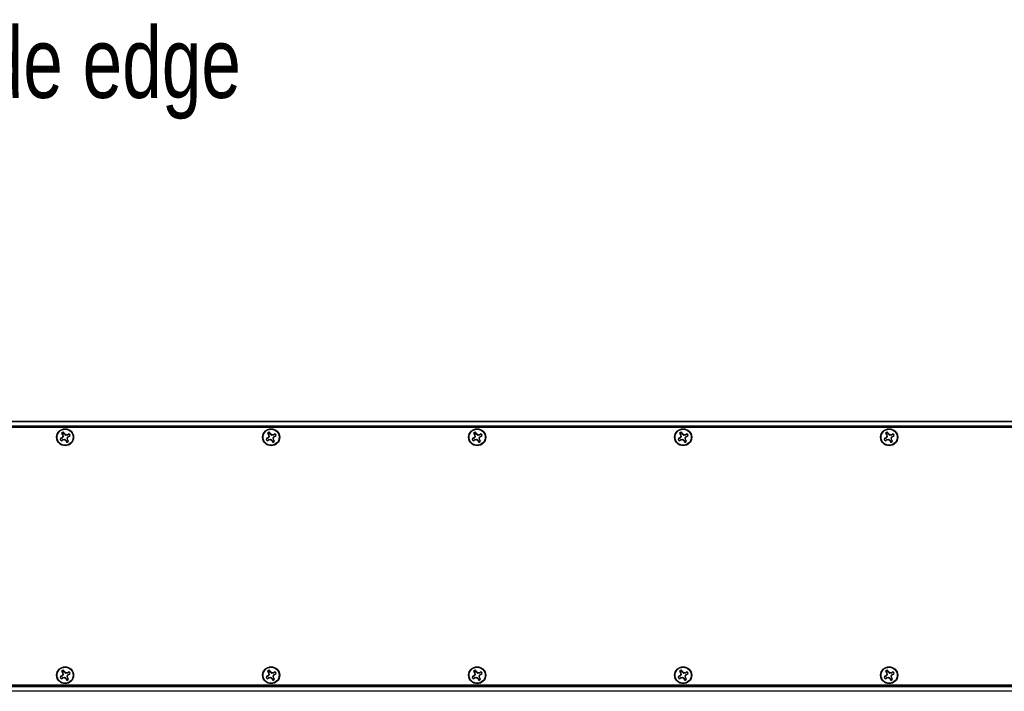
# Paper-space layout 'P3m-LR' of a CAD drawing. Header units: inches. Extents: x 0.3 to 33.8, y 0.2 to 21.7.
# Tile 9 of 59: x 6.3 to 8.2, y 9.3 to 10.6. Entities that reach past the tile are written whole.
import ezdxf

# ---------------------------------------------------------------- set-up
doc = ezdxf.new("R2010")
doc.units = ezdxf.units.IN
doc.header["$MEASUREMENT"] = 0
doc.layers.add('BORDERS', color=7, linetype='Continuous')
doc.styles.add('SLDTEXTSTYLE0', font='TXT', dxfattribs={"width": 0.75})

psp = doc.layouts.new('P3m-LR')

# ---------------------------------------------------------------- linework, layer by layer
at = {"color": 7, "linetype": 'Continuous', "lineweight": 25}
for p, q in [((4.37137, 9.84305), (13.95137, 9.84305)), ((13.95137, 9.84205), (4.37137, 9.84205)), ((4.37137, 9.83405), (13.95137, 9.83405)), ((13.95137, 9.83305), (4.37137, 9.83305)), ((13.95137, 9.83205), (4.37137, 9.83205)), ((12.34637, 9.83055), (5.97637, 9.83055)), ((6.355, 9.81061), (6.35146, 9.80863)), ((6.35163, 9.80863), (6.35146, 9.80863)), ((6.35532, 9.81024), (6.35163, 9.80863)), ((6.35457, 9.81967), (6.35656, 9.81613)), ((6.35471, 9.81958), (6.35457, 9.81967)), ((6.35471, 9.81958), (6.35702, 9.81628)), ((6.35692, 9.81305), (6.355, 9.81061)), ((6.35532, 9.81024), (6.355, 9.81061)), ((6.35702, 9.81628), (6.35656, 9.81613)), ((6.35656, 9.81613), (6.35692, 9.81305)), ((6.35688, 9.80745), (6.36033, 9.8081)), ((6.35767, 9.81284), (6.35692, 9.81305)), ((6.35702, 9.81628), (6.35767, 9.81284)), ((6.36019, 9.81817), (6.3582, 9.8217)), ((6.35821, 9.82154), (6.3582, 9.8217)), ((6.35981, 9.81785), (6.35821, 9.82154)), ((6.35981, 9.81785), (6.36019, 9.81817)), ((6.36033, 9.8081), (6.36012, 9.80735)), ((6.36262, 9.81625), (6.36019, 9.81817)), ((6.36241, 9.81549), (6.36262, 9.81625)), ((6.36586, 9.81615), (6.36241, 9.81549)), ((6.3657, 9.81661), (6.36262, 9.81625)), ((6.36572, 9.80731), (6.36507, 9.81076)), ((6.36507, 9.81076), (6.36582, 9.81054)), ((6.36924, 9.81859), (6.3657, 9.81661)), ((6.36586, 9.81615), (6.3657, 9.81661)), ((6.36582, 9.81054), (6.36774, 9.81298)), ((6.36618, 9.80746), (6.36582, 9.81054)), ((6.36916, 9.81846), (6.36586, 9.81615)), ((6.36742, 9.81335), (6.37111, 9.81496)), ((6.36742, 9.81335), (6.36774, 9.81298)), ((6.36774, 9.81298), (6.37128, 9.81496)), ((6.36916, 9.81846), (6.36924, 9.81859)), ((6.37111, 9.81496), (6.37128, 9.81496)), ((6.755, 9.81061), (6.75146, 9.80863)), ((6.75163, 9.80863), (6.75146, 9.80863)), ((6.75532, 9.81024), (6.75163, 9.80863)), ((6.75457, 9.81967), (6.75656, 9.81613)), ((6.75471, 9.81958), (6.75457, 9.81967)), ((6.75471, 9.81958), (6.75702, 9.81628)), ((6.75692, 9.81305), (6.755, 9.81061)), ((6.75532, 9.81024), (6.755, 9.81061)), ((6.75702, 9.81628), (6.75656, 9.81613)), ((6.75656, 9.81613), (6.75692, 9.81305)), ((6.75688, 9.80745), (6.76033, 9.8081)), ((6.75767, 9.81284), (6.75692, 9.81305)), ((6.75702, 9.81628), (6.75767, 9.81284)), ((6.76019, 9.81817), (6.7582, 9.8217)), ((6.75821, 9.82154), (6.7582, 9.8217)), ((6.75981, 9.81785), (6.75821, 9.82154)), ((6.75981, 9.81785), (6.76019, 9.81817)), ((6.76033, 9.8081), (6.76012, 9.80735)), ((6.76262, 9.81625), (6.76019, 9.81817)), ((6.76241, 9.81549), (6.76262, 9.81625)), ((6.76586, 9.81615), (6.76241, 9.81549)), ((6.7657, 9.81661), (6.76262, 9.81625)), ((6.76572, 9.80731), (6.76507, 9.81076)), ((6.76507, 9.81076), (6.76582, 9.81054)), ((6.76924, 9.81859), (6.7657, 9.81661)), ((6.76586, 9.81615), (6.7657, 9.81661)), ((6.76582, 9.81054), (6.76774, 9.81298)), ((6.76618, 9.80746), (6.76582, 9.81054)), ((6.76916, 9.81846), (6.76586, 9.81615)), ((6.76742, 9.81335), (6.77111, 9.81496)), ((6.76742, 9.81335), (6.76774, 9.81298)), ((6.76774, 9.81298), (6.77128, 9.81496)), ((6.76916, 9.81846), (6.76924, 9.81859)), ((6.77111, 9.81496), (6.77128, 9.81496)), ((7.155, 9.81061), (7.15146, 9.80863)), ((7.15163, 9.80863), (7.15146, 9.80863)), ((7.15532, 9.81024), (7.15163, 9.80863)), ((7.15457, 9.81967), (7.15656, 9.81613)), ((7.15471, 9.81958), (7.15457, 9.81967)), ((7.15471, 9.81958), (7.15702, 9.81628)), ((7.15692, 9.81305), (7.155, 9.81061)), ((7.15532, 9.81024), (7.155, 9.81061)), ((7.15702, 9.81628), (7.15656, 9.81613)), ((7.15656, 9.81613), (7.15692, 9.81305)), ((7.15688, 9.80745), (7.16033, 9.8081)), ((7.15767, 9.81284), (7.15692, 9.81305)), ((7.15702, 9.81628), (7.15767, 9.81284)), ((7.16019, 9.81817), (7.1582, 9.8217)), ((7.15821, 9.82154), (7.1582, 9.8217)), ((7.15981, 9.81785), (7.15821, 9.82154)), ((7.15981, 9.81785), (7.16019, 9.81817)), ((7.16033, 9.8081), (7.16012, 9.80735)), ((7.16262, 9.81625), (7.16019, 9.81817)), ((7.16241, 9.81549), (7.16262, 9.81625)), ((7.16586, 9.81615), (7.16241, 9.81549)), ((7.1657, 9.81661), (7.16262, 9.81625)), ((7.16572, 9.80731), (7.16507, 9.81076)), ((7.16507, 9.81076), (7.16582, 9.81054)), ((7.16924, 9.81859), (7.1657, 9.81661)), ((7.16586, 9.81615), (7.1657, 9.81661)), ((7.16582, 9.81054), (7.16774, 9.81298)), ((7.16618, 9.80746), (7.16582, 9.81054)), ((7.16916, 9.81846), (7.16586, 9.81615)), ((7.16742, 9.81335), (7.17111, 9.81496)), ((7.16742, 9.81335), (7.16774, 9.81298)), ((7.16774, 9.81298), (7.17128, 9.81496)), ((7.16916, 9.81846), (7.16924, 9.81859)), ((7.17111, 9.81496), (7.17128, 9.81496)), ((7.555, 9.81061), (7.55146, 9.80863)), ((7.55163, 9.80863), (7.55146, 9.80863)), ((7.55532, 9.81024), (7.55163, 9.80863)), ((7.55457, 9.81967), (7.55656, 9.81613)), ((7.55471, 9.81958), (7.55457, 9.81967)), ((7.55471, 9.81958), (7.55702, 9.81628)), ((7.55692, 9.81305), (7.555, 9.81061)), ((7.55532, 9.81024), (7.555, 9.81061)), ((7.55702, 9.81628), (7.55656, 9.81613)), ((7.55656, 9.81613), (7.55692, 9.81305)), ((7.55688, 9.80745), (7.56033, 9.8081)), ((7.55767, 9.81284), (7.55692, 9.81305)), ((7.55702, 9.81628), (7.55767, 9.81284)), ((7.56019, 9.81817), (7.5582, 9.8217)), ((7.55821, 9.82154), (7.5582, 9.8217)), ((7.55981, 9.81785), (7.55821, 9.82154)), ((7.55981, 9.81785), (7.56019, 9.81817)), ((7.56033, 9.8081), (7.56012, 9.80735)), ((7.56262, 9.81625), (7.56019, 9.81817)), ((7.56241, 9.81549), (7.56262, 9.81625)), ((7.56586, 9.81615), (7.56241, 9.81549)), ((7.5657, 9.81661), (7.56262, 9.81625)), ((7.56572, 9.80731), (7.56507, 9.81076)), ((7.56507, 9.81076), (7.56582, 9.81054)), ((7.56924, 9.81859), (7.5657, 9.81661)), ((7.56586, 9.81615), (7.5657, 9.81661)), ((7.56582, 9.81054), (7.56774, 9.81298)), ((7.56618, 9.80746), (7.56582, 9.81054)), ((7.56916, 9.81846), (7.56586, 9.81615)), ((7.56742, 9.81335), (7.57111, 9.81496)), ((7.56742, 9.81335), (7.56774, 9.81298)), ((7.56774, 9.81298), (7.57128, 9.81496)), ((7.56916, 9.81846), (7.56924, 9.81859)), ((7.57111, 9.81496), (7.57128, 9.81496)), ((7.955, 9.81061), (7.95146, 9.80863)), ((7.95163, 9.80863), (7.95146, 9.80863)), ((7.95532, 9.81024), (7.95163, 9.80863)), ((7.95457, 9.81967), (7.95656, 9.81613)), ((7.95471, 9.81958), (7.95457, 9.81967)), ((7.95471, 9.81958), (7.95702, 9.81628)), ((7.95692, 9.81305), (7.955, 9.81061)), ((7.95532, 9.81024), (7.955, 9.81061)), ((7.95702, 9.81628), (7.95656, 9.81613)), ((7.95656, 9.81613), (7.95692, 9.81305)), ((7.95688, 9.80745), (7.96033, 9.8081)), ((7.95767, 9.81284), (7.95692, 9.81305)), ((7.95702, 9.81628), (7.95767, 9.81284)), ((7.96019, 9.81817), (7.9582, 9.8217)), ((7.95821, 9.82154), (7.9582, 9.8217)), ((7.95981, 9.81785), (7.95821, 9.82154)), ((7.95981, 9.81785), (7.96019, 9.81817)), ((7.96033, 9.8081), (7.96012, 9.80735)), ((7.96262, 9.81625), (7.96019, 9.81817)), ((7.96241, 9.81549), (7.96262, 9.81625)), ((7.96586, 9.81615), (7.96241, 9.81549)), ((7.9657, 9.81661), (7.96262, 9.81625)), ((7.96572, 9.80731), (7.96507, 9.81076)), ((7.96507, 9.81076), (7.96582, 9.81054)), ((7.96924, 9.81859), (7.9657, 9.81661)), ((7.96586, 9.81615), (7.9657, 9.81661)), ((7.96582, 9.81054), (7.96774, 9.81298)), ((7.96618, 9.80746), (7.96582, 9.81054)), ((7.96916, 9.81846), (7.96586, 9.81615)), ((7.96742, 9.81335), (7.97111, 9.81496)), ((7.96742, 9.81335), (7.96774, 9.81298)), ((7.96774, 9.81298), (7.97128, 9.81496)), ((7.96916, 9.81846), (7.96924, 9.81859)), ((7.97111, 9.81496), (7.97128, 9.81496)), ((6.3535, 9.805), (6.35703, 9.80698)), ((6.35358, 9.80514), (6.3535, 9.805)), ((6.35358, 9.80514), (6.35688, 9.80745)), ((6.35688, 9.80745), (6.35703, 9.80698)), ((6.35703, 9.80698), (6.36012, 9.80735)), ((6.36012, 9.80735), (6.36255, 9.80543)), ((6.36293, 9.80575), (6.36255, 9.80543)), ((6.36255, 9.80543), (6.36454, 9.80189)), ((6.36293, 9.80575), (6.36453, 9.80205)), ((6.36453, 9.80205), (6.36454, 9.80189)), ((6.36572, 9.80731), (6.36618, 9.80746)), ((6.36803, 9.80401), (6.36572, 9.80731)), ((6.36817, 9.80393), (6.36618, 9.80746)), ((6.36803, 9.80401), (6.36817, 9.80393)), ((6.7535, 9.805), (6.75703, 9.80698)), ((6.75358, 9.80514), (6.7535, 9.805)), ((6.75358, 9.80514), (6.75688, 9.80745)), ((6.75688, 9.80745), (6.75703, 9.80698)), ((6.75703, 9.80698), (6.76012, 9.80735)), ((6.76012, 9.80735), (6.76255, 9.80543)), ((6.76293, 9.80575), (6.76255, 9.80543)), ((6.76255, 9.80543), (6.76454, 9.80189)), ((6.76293, 9.80575), (6.76453, 9.80205)), ((6.76453, 9.80205), (6.76454, 9.80189)), ((6.76572, 9.80731), (6.76618, 9.80746)), ((6.76803, 9.80401), (6.76572, 9.80731)), ((6.76817, 9.80393), (6.76618, 9.80746)), ((6.76803, 9.80401), (6.76817, 9.80393)), ((7.1535, 9.805), (7.15703, 9.80698)), ((7.15358, 9.80514), (7.1535, 9.805)), ((7.15358, 9.80514), (7.15688, 9.80745)), ((7.15688, 9.80745), (7.15703, 9.80698)), ((7.15703, 9.80698), (7.16012, 9.80735)), ((7.16012, 9.80735), (7.16255, 9.80543)), ((7.16293, 9.80575), (7.16255, 9.80543)), ((7.16255, 9.80543), (7.16454, 9.80189)), ((7.16293, 9.80575), (7.16453, 9.80205)), ((7.16453, 9.80205), (7.16454, 9.80189)), ((7.16572, 9.80731), (7.16618, 9.80746)), ((7.16803, 9.80401), (7.16572, 9.80731)), ((7.16817, 9.80393), (7.16618, 9.80746)), ((7.16803, 9.80401), (7.16817, 9.80393)), ((7.5535, 9.805), (7.55703, 9.80698)), ((7.55358, 9.80514), (7.5535, 9.805)), ((7.55358, 9.80514), (7.55688, 9.80745)), ((7.55688, 9.80745), (7.55703, 9.80698)), ((7.55703, 9.80698), (7.56012, 9.80735)), ((7.56012, 9.80735), (7.56255, 9.80543)), ((7.56293, 9.80575), (7.56255, 9.80543)), ((7.56255, 9.80543), (7.56454, 9.80189)), ((7.56293, 9.80575), (7.56453, 9.80205)), ((7.56453, 9.80205), (7.56454, 9.80189)), ((7.56572, 9.80731), (7.56618, 9.80746)), ((7.56803, 9.80401), (7.56572, 9.80731)), ((7.56817, 9.80393), (7.56618, 9.80746)), ((7.56803, 9.80401), (7.56817, 9.80393)), ((7.9535, 9.805), (7.95703, 9.80698)), ((7.95358, 9.80514), (7.9535, 9.805)), ((7.95358, 9.80514), (7.95688, 9.80745)), ((7.95688, 9.80745), (7.95703, 9.80698)), ((7.95703, 9.80698), (7.96012, 9.80735)), ((7.96012, 9.80735), (7.96255, 9.80543)), ((7.96293, 9.80575), (7.96255, 9.80543)), ((7.96255, 9.80543), (7.96454, 9.80189)), ((7.96293, 9.80575), (7.96453, 9.80205)), ((7.96453, 9.80205), (7.96454, 9.80189)), ((7.96572, 9.80731), (7.96618, 9.80746)), ((7.96803, 9.80401), (7.96572, 9.80731)), ((7.96817, 9.80393), (7.96618, 9.80746)), ((7.96803, 9.80401), (7.96817, 9.80393)), ((6.35457, 9.35717), (6.35656, 9.35363)), ((6.35471, 9.35708), (6.35457, 9.35717)), ((6.35471, 9.35708), (6.35702, 9.35378)), ((6.35692, 9.35055), (6.355, 9.34811)), ((6.35702, 9.35378), (6.35656, 9.35363)), ((6.35656, 9.35363), (6.35692, 9.35055)), ((6.35767, 9.35034), (6.35692, 9.35055)), ((6.35702, 9.35378), (6.35767, 9.35034)), ((6.36019, 9.35567), (6.3582, 9.3592)), ((6.35821, 9.35904), (6.3582, 9.3592)), ((6.35981, 9.35535), (6.35821, 9.35904)), ((6.35981, 9.35535), (6.36019, 9.35567)), ((6.36262, 9.35375), (6.36019, 9.35567)), ((6.36241, 9.35299), (6.36262, 9.35375)), ((6.36586, 9.35365), (6.36241, 9.35299)), ((6.3657, 9.35411), (6.36262, 9.35375)), ((6.36924, 9.35609), (6.3657, 9.35411)), ((6.36586, 9.35365), (6.3657, 9.35411)), ((6.36582, 9.34804), (6.36774, 9.35048)), ((6.36916, 9.35596), (6.36586, 9.35365)), ((6.36742, 9.35085), (6.37111, 9.35246)), ((6.36742, 9.35085), (6.36774, 9.35048)), ((6.36774, 9.35048), (6.37128, 9.35246)), ((6.36916, 9.35596), (6.36924, 9.35609)), ((6.37111, 9.35246), (6.37128, 9.35246)), ((6.75457, 9.35717), (6.75656, 9.35363)), ((6.75471, 9.35708), (6.75457, 9.35717)), ((6.75471, 9.35708), (6.75702, 9.35378)), ((6.75692, 9.35055), (6.755, 9.34811)), ((6.75702, 9.35378), (6.75656, 9.35363)), ((6.75656, 9.35363), (6.75692, 9.35055)), ((6.75767, 9.35034), (6.75692, 9.35055)), ((6.75702, 9.35378), (6.75767, 9.35034)), ((6.76019, 9.35567), (6.7582, 9.3592)), ((6.75821, 9.35904), (6.7582, 9.3592)), ((6.75981, 9.35535), (6.75821, 9.35904)), ((6.75981, 9.35535), (6.76019, 9.35567)), ((6.76262, 9.35375), (6.76019, 9.35567)), ((6.76241, 9.35299), (6.76262, 9.35375)), ((6.76586, 9.35365), (6.76241, 9.35299)), ((6.7657, 9.35411), (6.76262, 9.35375)), ((6.76924, 9.35609), (6.7657, 9.35411)), ((6.76586, 9.35365), (6.7657, 9.35411)), ((6.76582, 9.34804), (6.76774, 9.35048)), ((6.76916, 9.35596), (6.76586, 9.35365)), ((6.76742, 9.35085), (6.77111, 9.35246)), ((6.76742, 9.35085), (6.76774, 9.35048)), ((6.76774, 9.35048), (6.77128, 9.35246)), ((6.76916, 9.35596), (6.76924, 9.35609)), ((6.77111, 9.35246), (6.77128, 9.35246)), ((7.15457, 9.35717), (7.15656, 9.35363)), ((7.15471, 9.35708), (7.15457, 9.35717)), ((7.15471, 9.35708), (7.15702, 9.35378)), ((7.15692, 9.35055), (7.155, 9.34811)), ((7.15702, 9.35378), (7.15656, 9.35363)), ((7.15656, 9.35363), (7.15692, 9.35055)), ((7.15767, 9.35034), (7.15692, 9.35055)), ((7.15702, 9.35378), (7.15767, 9.35034)), ((7.16019, 9.35567), (7.1582, 9.3592)), ((7.15821, 9.35904), (7.1582, 9.3592)), ((7.15981, 9.35535), (7.15821, 9.35904)), ((7.15981, 9.35535), (7.16019, 9.35567)), ((7.16262, 9.35375), (7.16019, 9.35567)), ((7.16241, 9.35299), (7.16262, 9.35375)), ((7.16586, 9.35365), (7.16241, 9.35299)), ((7.1657, 9.35411), (7.16262, 9.35375)), ((7.16924, 9.35609), (7.1657, 9.35411)), ((7.16586, 9.35365), (7.1657, 9.35411)), ((7.16582, 9.34804), (7.16774, 9.35048)), ((7.16916, 9.35596), (7.16586, 9.35365)), ((7.16742, 9.35085), (7.17111, 9.35246)), ((7.16742, 9.35085), (7.16774, 9.35048)), ((7.16774, 9.35048), (7.17128, 9.35246)), ((7.16916, 9.35596), (7.16924, 9.35609)), ((7.17111, 9.35246), (7.17128, 9.35246)), ((7.55457, 9.35717), (7.55656, 9.35363)), ((7.55471, 9.35708), (7.55457, 9.35717)), ((7.55471, 9.35708), (7.55702, 9.35378)), ((7.55692, 9.35055), (7.555, 9.34811)), ((7.55702, 9.35378), (7.55656, 9.35363)), ((7.55656, 9.35363), (7.55692, 9.35055)), ((7.55767, 9.35034), (7.55692, 9.35055)), ((7.55702, 9.35378), (7.55767, 9.35034)), ((7.56019, 9.35567), (7.5582, 9.3592)), ((7.55821, 9.35904), (7.5582, 9.3592)), ((7.55981, 9.35535), (7.55821, 9.35904)), ((7.55981, 9.35535), (7.56019, 9.35567)), ((7.56262, 9.35375), (7.56019, 9.35567)), ((7.56241, 9.35299), (7.56262, 9.35375)), ((7.56586, 9.35365), (7.56241, 9.35299)), ((7.5657, 9.35411), (7.56262, 9.35375)), ((7.56924, 9.35609), (7.5657, 9.35411)), ((7.56586, 9.35365), (7.5657, 9.35411)), ((7.56582, 9.34804), (7.56774, 9.35048)), ((7.56916, 9.35596), (7.56586, 9.35365)), ((7.56742, 9.35085), (7.57111, 9.35246)), ((7.56742, 9.35085), (7.56774, 9.35048)), ((7.56774, 9.35048), (7.57128, 9.35246)), ((7.56916, 9.35596), (7.56924, 9.35609)), ((7.57111, 9.35246), (7.57128, 9.35246)), ((7.95457, 9.35717), (7.95656, 9.35363)), ((7.95471, 9.35708), (7.95457, 9.35717)), ((7.95471, 9.35708), (7.95702, 9.35378)), ((7.95692, 9.35055), (7.955, 9.34811)), ((7.95702, 9.35378), (7.95656, 9.35363)), ((7.95656, 9.35363), (7.95692, 9.35055)), ((7.95767, 9.35034), (7.95692, 9.35055)), ((7.95702, 9.35378), (7.95767, 9.35034)), ((7.96019, 9.35567), (7.9582, 9.3592)), ((7.95821, 9.35904), (7.9582, 9.3592)), ((7.95981, 9.35535), (7.95821, 9.35904)), ((7.95981, 9.35535), (7.96019, 9.35567)), ((7.96262, 9.35375), (7.96019, 9.35567)), ((7.96241, 9.35299), (7.96262, 9.35375)), ((7.96586, 9.35365), (7.96241, 9.35299)), ((7.9657, 9.35411), (7.96262, 9.35375)), ((7.96924, 9.35609), (7.9657, 9.35411)), ((7.96586, 9.35365), (7.9657, 9.35411)), ((7.96582, 9.34804), (7.96774, 9.35048)), ((7.96916, 9.35596), (7.96586, 9.35365)), ((7.96742, 9.35085), (7.97111, 9.35246)), ((7.96742, 9.35085), (7.96774, 9.35048)), ((7.96774, 9.35048), (7.97128, 9.35246)), ((7.96916, 9.35596), (7.96924, 9.35609)), ((7.97111, 9.35246), (7.97128, 9.35246)), ((5.97637, 9.33055), (12.34637, 9.33055)), ((6.355, 9.34811), (6.35146, 9.34613)), ((6.35163, 9.34613), (6.35146, 9.34613)), ((6.35532, 9.34774), (6.35163, 9.34613)), ((6.3535, 9.3425), (6.35703, 9.34448)), ((6.35358, 9.34264), (6.3535, 9.3425)), ((6.35358, 9.34264), (6.35688, 9.34495)), ((6.35532, 9.34774), (6.355, 9.34811)), ((6.35688, 9.34495), (6.36033, 9.3456)), ((6.35688, 9.34495), (6.35703, 9.34448)), ((6.35703, 9.34448), (6.36012, 9.34485)), ((6.36033, 9.3456), (6.36012, 9.34485)), ((6.36012, 9.34485), (6.36255, 9.34293)), ((6.36293, 9.34325), (6.36255, 9.34293)), ((6.36255, 9.34293), (6.36454, 9.33939)), ((6.36293, 9.34325), (6.36453, 9.33955)), ((6.36453, 9.33955), (6.36454, 9.33939)), ((6.36572, 9.34481), (6.36507, 9.34826)), ((6.36507, 9.34826), (6.36582, 9.34804)), ((6.36572, 9.34481), (6.36618, 9.34496)), ((6.36803, 9.34151), (6.36572, 9.34481)), ((6.36618, 9.34496), (6.36582, 9.34804)), ((6.36817, 9.34143), (6.36618, 9.34496)), ((6.36803, 9.34151), (6.36817, 9.34143)), ((6.755, 9.34811), (6.75146, 9.34613)), ((6.75163, 9.34613), (6.75146, 9.34613)), ((6.75532, 9.34774), (6.75163, 9.34613)), ((6.7535, 9.3425), (6.75703, 9.34448)), ((6.75358, 9.34264), (6.7535, 9.3425)), ((6.75358, 9.34264), (6.75688, 9.34495)), ((6.75532, 9.34774), (6.755, 9.34811)), ((6.75688, 9.34495), (6.76033, 9.3456)), ((6.75688, 9.34495), (6.75703, 9.34448)), ((6.75703, 9.34448), (6.76012, 9.34485)), ((6.76033, 9.3456), (6.76012, 9.34485)), ((6.76012, 9.34485), (6.76255, 9.34293)), ((6.76293, 9.34325), (6.76255, 9.34293)), ((6.76255, 9.34293), (6.76454, 9.33939)), ((6.76293, 9.34325), (6.76453, 9.33955)), ((6.76453, 9.33955), (6.76454, 9.33939)), ((6.76572, 9.34481), (6.76507, 9.34826)), ((6.76507, 9.34826), (6.76582, 9.34804)), ((6.76572, 9.34481), (6.76618, 9.34496)), ((6.76803, 9.34151), (6.76572, 9.34481)), ((6.76618, 9.34496), (6.76582, 9.34804)), ((6.76817, 9.34143), (6.76618, 9.34496)), ((6.76803, 9.34151), (6.76817, 9.34143)), ((7.155, 9.34811), (7.15146, 9.34613)), ((7.15163, 9.34613), (7.15146, 9.34613)), ((7.15532, 9.34774), (7.15163, 9.34613)), ((7.1535, 9.3425), (7.15703, 9.34448)), ((7.15358, 9.34264), (7.1535, 9.3425)), ((7.15358, 9.34264), (7.15688, 9.34495)), ((7.15532, 9.34774), (7.155, 9.34811)), ((7.15688, 9.34495), (7.16033, 9.3456)), ((7.15688, 9.34495), (7.15703, 9.34448)), ((7.15703, 9.34448), (7.16012, 9.34485)), ((7.16033, 9.3456), (7.16012, 9.34485)), ((7.16012, 9.34485), (7.16255, 9.34293)), ((7.16293, 9.34325), (7.16255, 9.34293)), ((7.16255, 9.34293), (7.16454, 9.33939)), ((7.16293, 9.34325), (7.16453, 9.33955)), ((7.16453, 9.33955), (7.16454, 9.33939)), ((7.16572, 9.34481), (7.16507, 9.34826)), ((7.16507, 9.34826), (7.16582, 9.34804)), ((7.16572, 9.34481), (7.16618, 9.34496)), ((7.16803, 9.34151), (7.16572, 9.34481)), ((7.16618, 9.34496), (7.16582, 9.34804)), ((7.16817, 9.34143), (7.16618, 9.34496)), ((7.16803, 9.34151), (7.16817, 9.34143)), ((7.555, 9.34811), (7.55146, 9.34613)), ((7.55163, 9.34613), (7.55146, 9.34613)), ((7.55532, 9.34774), (7.55163, 9.34613)), ((7.5535, 9.3425), (7.55703, 9.34448)), ((7.55358, 9.34264), (7.5535, 9.3425)), ((7.55358, 9.34264), (7.55688, 9.34495)), ((7.55532, 9.34774), (7.555, 9.34811)), ((7.55688, 9.34495), (7.56033, 9.3456)), ((7.55688, 9.34495), (7.55703, 9.34448)), ((7.55703, 9.34448), (7.56012, 9.34485)), ((7.56033, 9.3456), (7.56012, 9.34485)), ((7.56012, 9.34485), (7.56255, 9.34293)), ((7.56293, 9.34325), (7.56255, 9.34293)), ((7.56255, 9.34293), (7.56454, 9.33939)), ((7.56293, 9.34325), (7.56453, 9.33955)), ((7.56453, 9.33955), (7.56454, 9.33939)), ((7.56572, 9.34481), (7.56507, 9.34826)), ((7.56507, 9.34826), (7.56582, 9.34804)), ((7.56572, 9.34481), (7.56618, 9.34496)), ((7.56803, 9.34151), (7.56572, 9.34481)), ((7.56618, 9.34496), (7.56582, 9.34804)), ((7.56817, 9.34143), (7.56618, 9.34496)), ((7.56803, 9.34151), (7.56817, 9.34143)), ((7.955, 9.34811), (7.95146, 9.34613)), ((7.95163, 9.34613), (7.95146, 9.34613)), ((7.95532, 9.34774), (7.95163, 9.34613)), ((7.9535, 9.3425), (7.95703, 9.34448)), ((7.95358, 9.34264), (7.9535, 9.3425)), ((7.95358, 9.34264), (7.95688, 9.34495)), ((7.95532, 9.34774), (7.955, 9.34811)), ((7.95688, 9.34495), (7.96033, 9.3456)), ((7.95688, 9.34495), (7.95703, 9.34448)), ((7.95703, 9.34448), (7.96012, 9.34485)), ((7.96033, 9.3456), (7.96012, 9.34485)), ((7.96012, 9.34485), (7.96255, 9.34293)), ((7.96293, 9.34325), (7.96255, 9.34293)), ((7.96255, 9.34293), (7.96454, 9.33939)), ((7.96293, 9.34325), (7.96453, 9.33955)), ((7.96453, 9.33955), (7.96454, 9.33939)), ((7.96572, 9.34481), (7.96507, 9.34826)), ((7.96507, 9.34826), (7.96582, 9.34804)), ((7.96572, 9.34481), (7.96618, 9.34496)), ((7.96803, 9.34151), (7.96572, 9.34481)), ((7.96618, 9.34496), (7.96582, 9.34804)), ((7.96817, 9.34143), (7.96618, 9.34496)), ((7.96803, 9.34151), (7.96817, 9.34143)), ((4.37137, 9.32905), (13.95137, 9.32905)), ((4.37137, 9.32805), (13.95137, 9.32805)), ((13.95137, 9.32705), (4.37137, 9.32705)), ((4.37137, 9.31905), (13.95137, 9.31905)), ((13.95137, 9.31805), (4.37137, 9.31805))]:
    psp.add_line(p, q, dxfattribs=at)
for centre, radius in [((6.36137, 9.8118), 0.0166), ((6.36137, 9.8118), 0.0156), ((6.76137, 9.8118), 0.0166), ((6.76137, 9.8118), 0.0156), ((7.16137, 9.8118), 0.0166), ((7.16137, 9.8118), 0.0156), ((7.56137, 9.8118), 0.0166), ((7.56137, 9.8118), 0.0156), ((7.96137, 9.8118), 0.0166), ((7.96137, 9.8118), 0.0156), ((6.36137, 9.3493), 0.0166), ((6.36137, 9.3493), 0.0156), ((6.76137, 9.3493), 0.0166), ((6.76137, 9.3493), 0.0156), ((7.16137, 9.3493), 0.0166), ((7.16137, 9.3493), 0.0156), ((7.56137, 9.3493), 0.0166), ((7.56137, 9.3493), 0.0156), ((7.96137, 9.3493), 0.0166), ((7.96137, 9.3493), 0.0156)]:
    psp.add_circle(centre, radius, dxfattribs=at)
for centre, radius, start, end in [((6.36137, 9.8118), 0.0104, 197.72921, 220.80313), ((6.36137, 9.8118), 0.01025, 197.99002, 220.54232), ((6.36137, 9.8118), 0.0104, 107.72921, 130.80313), ((6.36137, 9.8118), 0.01025, 107.99002, 130.54232), ((6.36137, 9.8118), 0.01025, 17.99002, 40.54232), ((6.36137, 9.8118), 0.0104, 17.72921, 40.80313), ((6.76137, 9.8118), 0.0104, 197.72921, 220.80313), ((6.76137, 9.8118), 0.01025, 197.99002, 220.54232), ((6.76137, 9.8118), 0.0104, 107.72921, 130.80313), ((6.76137, 9.8118), 0.01025, 107.99002, 130.54232), ((6.76137, 9.8118), 0.01025, 17.99002, 40.54232), ((6.76137, 9.8118), 0.0104, 17.72921, 40.80313), ((7.16137, 9.8118), 0.0104, 197.72921, 220.80313), ((7.16137, 9.8118), 0.01025, 197.99002, 220.54232), ((7.16137, 9.8118), 0.0104, 107.72921, 130.80313), ((7.16137, 9.8118), 0.01025, 107.99002, 130.54232), ((7.16137, 9.8118), 0.01025, 17.99002, 40.54232), ((7.16137, 9.8118), 0.0104, 17.72921, 40.80313), ((7.56137, 9.8118), 0.0104, 197.72921, 220.80313), ((7.56137, 9.8118), 0.01025, 197.99002, 220.54232), ((7.56137, 9.8118), 0.0104, 107.72921, 130.80313), ((7.56137, 9.8118), 0.01025, 107.99002, 130.54232), ((7.56137, 9.8118), 0.01025, 17.99002, 40.54232), ((7.56137, 9.8118), 0.0104, 17.72921, 40.80313), ((7.96137, 9.8118), 0.0104, 197.72921, 220.80313), ((7.96137, 9.8118), 0.01025, 197.99002, 220.54232), ((7.96137, 9.8118), 0.0104, 107.72921, 130.80313), ((7.96137, 9.8118), 0.01025, 107.99002, 130.54232), ((7.96137, 9.8118), 0.01025, 17.99002, 40.54232), ((7.96137, 9.8118), 0.0104, 17.72921, 40.80313), ((6.36137, 9.8118), 0.01025, 287.99002, 310.54232), ((6.36137, 9.8118), 0.0104, 287.72921, 310.80313), ((6.76137, 9.8118), 0.01025, 287.99002, 310.54232), ((6.76137, 9.8118), 0.0104, 287.72921, 310.80313), ((7.16137, 9.8118), 0.01025, 287.99002, 310.54232), ((7.16137, 9.8118), 0.0104, 287.72921, 310.80313), ((7.56137, 9.8118), 0.01025, 287.99002, 310.54232), ((7.56137, 9.8118), 0.0104, 287.72921, 310.80313), ((7.96137, 9.8118), 0.01025, 287.99002, 310.54232), ((7.96137, 9.8118), 0.0104, 287.72921, 310.80313), ((6.36137, 9.3493), 0.0104, 107.72921, 130.80313), ((6.36137, 9.3493), 0.01025, 107.99002, 130.54232), ((6.36137, 9.3493), 0.01025, 17.99002, 40.54232), ((6.36137, 9.3493), 0.0104, 17.72921, 40.80313), ((6.76137, 9.3493), 0.0104, 107.72921, 130.80313), ((6.76137, 9.3493), 0.01025, 107.99002, 130.54232), ((6.76137, 9.3493), 0.01025, 17.99002, 40.54232), ((6.76137, 9.3493), 0.0104, 17.72921, 40.80313), ((7.16137, 9.3493), 0.0104, 107.72921, 130.80313), ((7.16137, 9.3493), 0.01025, 107.99002, 130.54232), ((7.16137, 9.3493), 0.01025, 17.99002, 40.54232), ((7.16137, 9.3493), 0.0104, 17.72921, 40.80313), ((7.56137, 9.3493), 0.0104, 107.72921, 130.80313), ((7.56137, 9.3493), 0.01025, 107.99002, 130.54232), ((7.56137, 9.3493), 0.01025, 17.99002, 40.54232), ((7.56137, 9.3493), 0.0104, 17.72921, 40.80313), ((7.96137, 9.3493), 0.0104, 107.72921, 130.80313), ((7.96137, 9.3493), 0.01025, 107.99002, 130.54232), ((7.96137, 9.3493), 0.01025, 17.99002, 40.54232), ((7.96137, 9.3493), 0.0104, 17.72921, 40.80313), ((6.36137, 9.3493), 0.0104, 197.72921, 220.80313), ((6.36137, 9.3493), 0.01025, 197.99002, 220.54232), ((6.36137, 9.3493), 0.01025, 287.99002, 310.54232), ((6.36137, 9.3493), 0.0104, 287.72921, 310.80313), ((6.76137, 9.3493), 0.0104, 197.72921, 220.80313), ((6.76137, 9.3493), 0.01025, 197.99002, 220.54232), ((6.76137, 9.3493), 0.01025, 287.99002, 310.54232), ((6.76137, 9.3493), 0.0104, 287.72921, 310.80313), ((7.16137, 9.3493), 0.0104, 197.72921, 220.80313), ((7.16137, 9.3493), 0.01025, 197.99002, 220.54232), ((7.16137, 9.3493), 0.01025, 287.99002, 310.54232), ((7.16137, 9.3493), 0.0104, 287.72921, 310.80313), ((7.56137, 9.3493), 0.0104, 197.72921, 220.80313), ((7.56137, 9.3493), 0.01025, 197.99002, 220.54232), ((7.56137, 9.3493), 0.01025, 287.99002, 310.54232), ((7.56137, 9.3493), 0.0104, 287.72921, 310.80313), ((7.96137, 9.3493), 0.0104, 197.72921, 220.80313), ((7.96137, 9.3493), 0.01025, 197.99002, 220.54232), ((7.96137, 9.3493), 0.01025, 287.99002, 310.54232), ((7.96137, 9.3493), 0.0104, 287.72921, 310.80313)]:
    psp.add_arc(centre, radius, start, end, dxfattribs=at)
for points in [[(6.35767, 9.81284), (6.35709, 9.81218), (6.35627, 9.81125), (6.35553, 9.81047), (6.35532, 9.81024)], [(6.36241, 9.81549), (6.36176, 9.81608), (6.36083, 9.8169), (6.36004, 9.81763), (6.35981, 9.81785)], [(6.36033, 9.8081), (6.36098, 9.80752), (6.36191, 9.80669), (6.3627, 9.80596), (6.36293, 9.80575)], [(6.36507, 9.81076), (6.36565, 9.81141), (6.36647, 9.81234), (6.36721, 9.81312), (6.36742, 9.81335)], [(6.75767, 9.81284), (6.75709, 9.81218), (6.75627, 9.81125), (6.75553, 9.81047), (6.75532, 9.81024)], [(6.76241, 9.81549), (6.76176, 9.81608), (6.76083, 9.8169), (6.76004, 9.81763), (6.75981, 9.81785)], [(6.76033, 9.8081), (6.76098, 9.80752), (6.76191, 9.80669), (6.7627, 9.80596), (6.76293, 9.80575)], [(6.76507, 9.81076), (6.76565, 9.81141), (6.76647, 9.81234), (6.76721, 9.81312), (6.76742, 9.81335)], [(7.15767, 9.81284), (7.15709, 9.81218), (7.15627, 9.81125), (7.15553, 9.81047), (7.15532, 9.81024)], [(7.16241, 9.81549), (7.16176, 9.81608), (7.16083, 9.8169), (7.16004, 9.81763), (7.15981, 9.81785)], [(7.16033, 9.8081), (7.16098, 9.80752), (7.16191, 9.80669), (7.1627, 9.80596), (7.16293, 9.80575)], [(7.16507, 9.81076), (7.16565, 9.81141), (7.16647, 9.81234), (7.16721, 9.81312), (7.16742, 9.81335)], [(7.55767, 9.81284), (7.55709, 9.81218), (7.55627, 9.81125), (7.55553, 9.81047), (7.55532, 9.81024)], [(7.56241, 9.81549), (7.56176, 9.81608), (7.56083, 9.8169), (7.56004, 9.81763), (7.55981, 9.81785)], [(7.56033, 9.8081), (7.56098, 9.80752), (7.56191, 9.80669), (7.5627, 9.80596), (7.56293, 9.80575)], [(7.56507, 9.81076), (7.56565, 9.81141), (7.56647, 9.81234), (7.56721, 9.81312), (7.56742, 9.81335)], [(7.95767, 9.81284), (7.95709, 9.81218), (7.95627, 9.81125), (7.95553, 9.81047), (7.95532, 9.81024)], [(7.96241, 9.81549), (7.96176, 9.81608), (7.96083, 9.8169), (7.96004, 9.81763), (7.95981, 9.81785)], [(7.96033, 9.8081), (7.96098, 9.80752), (7.96191, 9.80669), (7.9627, 9.80596), (7.96293, 9.80575)], [(7.96507, 9.81076), (7.96565, 9.81141), (7.96647, 9.81234), (7.96721, 9.81312), (7.96742, 9.81335)], [(6.35767, 9.35034), (6.35709, 9.34968), (6.35627, 9.34875), (6.35553, 9.34797), (6.35532, 9.34774)], [(6.36241, 9.35299), (6.36176, 9.35358), (6.36083, 9.3544), (6.36004, 9.35513), (6.35981, 9.35535)], [(6.36507, 9.34826), (6.36565, 9.34891), (6.36647, 9.34984), (6.36721, 9.35062), (6.36742, 9.35085)], [(6.75767, 9.35034), (6.75709, 9.34968), (6.75627, 9.34875), (6.75553, 9.34797), (6.75532, 9.34774)], [(6.76241, 9.35299), (6.76176, 9.35358), (6.76083, 9.3544), (6.76004, 9.35513), (6.75981, 9.35535)], [(6.76507, 9.34826), (6.76565, 9.34891), (6.76647, 9.34984), (6.76721, 9.35062), (6.76742, 9.35085)], [(7.15767, 9.35034), (7.15709, 9.34968), (7.15627, 9.34875), (7.15553, 9.34797), (7.15532, 9.34774)], [(7.16241, 9.35299), (7.16176, 9.35358), (7.16083, 9.3544), (7.16004, 9.35513), (7.15981, 9.35535)], [(7.16507, 9.34826), (7.16565, 9.34891), (7.16647, 9.34984), (7.16721, 9.35062), (7.16742, 9.35085)], [(7.55767, 9.35034), (7.55709, 9.34968), (7.55627, 9.34875), (7.55553, 9.34797), (7.55532, 9.34774)], [(7.56241, 9.35299), (7.56176, 9.35358), (7.56083, 9.3544), (7.56004, 9.35513), (7.55981, 9.35535)], [(7.56507, 9.34826), (7.56565, 9.34891), (7.56647, 9.34984), (7.56721, 9.35062), (7.56742, 9.35085)], [(7.95767, 9.35034), (7.95709, 9.34968), (7.95627, 9.34875), (7.95553, 9.34797), (7.95532, 9.34774)], [(7.96241, 9.35299), (7.96176, 9.35358), (7.96083, 9.3544), (7.96004, 9.35513), (7.95981, 9.35535)], [(7.96507, 9.34826), (7.96565, 9.34891), (7.96647, 9.34984), (7.96721, 9.35062), (7.96742, 9.35085)], [(6.36033, 9.3456), (6.36098, 9.34502), (6.36191, 9.34419), (6.3627, 9.34346), (6.36293, 9.34325)], [(6.76033, 9.3456), (6.76098, 9.34502), (6.76191, 9.34419), (6.7627, 9.34346), (6.76293, 9.34325)], [(7.16033, 9.3456), (7.16098, 9.34502), (7.16191, 9.34419), (7.1627, 9.34346), (7.16293, 9.34325)], [(7.56033, 9.3456), (7.56098, 9.34502), (7.56191, 9.34419), (7.5627, 9.34346), (7.56293, 9.34325)], [(7.96033, 9.3456), (7.96098, 9.34502), (7.96191, 9.34419), (7.9627, 9.34346), (7.96293, 9.34325)]]:
    psp.add_open_spline(points, degree=3, knots=[0, 0, 0, 0, 0.7055493, 1, 1, 1, 1], dxfattribs=at)

# ---------------------------------------------------------------- texts
at = {"layer": 'BORDERS', "insert": (4.35936, 10.60906), "char_height": 0.1377953, "attachment_point": 1, "style": 'SLDTEXTSTYLE0'}
psp.add_mtext('Left and Right Aligned to outside edge', dxfattribs=at)

doc.saveas('drawing.dxf')
